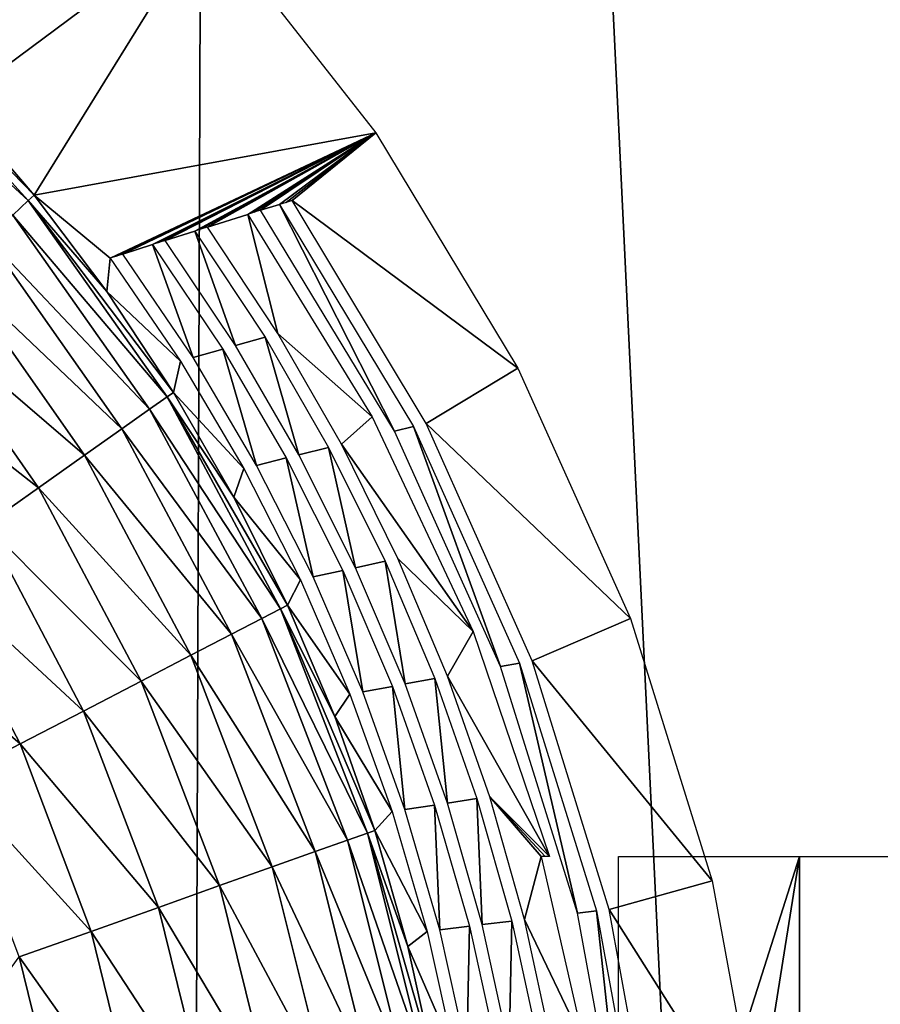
# Model space of a CAD drawing. Header units: millimetres. Extents: x -68 to 68, y 0 to 255.
# Tile 69 of 217: x 22.13 to 23.27, y 18.05 to 19.35. Entities that reach past the tile are written whole.
import ezdxf

# ---------------------------------------------------------------- set-up
doc = ezdxf.new("R2010")
doc.units = ezdxf.units.MM
doc.header["$LTSCALE"] = 41.718519
for name, color, linetype in [('56', 7, 'CONTINUOUS'), ('6', 7, 'CONTINUOUS'), ('67', 7, 'CONTINUOUS'), ('68', 7, 'CONTINUOUS'), ('72', 7, 'CONTINUOUS')]:
    doc.layers.add(name, color=color, linetype=linetype)

msp = doc.modelspace()

# ---------------------------------------------------------------- linework, layer by layer
at = {"layer": '56', "linetype": 'Continuous'}
for points in [[(26, 27, -69.5), (16.0305, 19.2725, -69.5), (6.499, 19.3638, -69.5), (26, 27, -69.5)], [(16.0305, 19.2725, -69.5), (26, 27, -69.5), (16.2956, 19.4408, -69.5), (16.0305, 19.2725, -69.5)]]:
    msp.add_3dface(points, dxfattribs=at)
at = {"layer": '6', "color": 7, "linetype": 'Continuous', "true_color": 0xf5f5f5}
for points in [[(22.4052, 30, 63.6731), (19.3025, 30, 64.6812), (20.7666, 0.2869, 62.8613), (22.4052, 30, 63.6731)], [(22.303, 0.2869, 62.3328), (22.4052, 30, 63.6731), (20.7666, 0.2869, 62.8613), (22.303, 0.2869, 62.3328)], [(23.826, 0.2869, 61.7666), (22.4052, 30, 63.6731), (22.303, 0.2869, 62.3328), (23.826, 0.2869, 61.7666)], [(25.4555, 30, 62.5162), (22.4052, 30, 63.6731), (23.826, 0.2869, 61.7666), (25.4555, 30, 62.5162)]]:
    msp.add_3dface(points, dxfattribs=at)
at = {"layer": '67', "color": 7, "linetype": 'Continuous'}
for points in [[(22.0461, 19.2433, -100.8084), (21.9352, 19.3578, -100.8084), (22.3771, 19.4893, -71.4), (22.0461, 19.2433, -100.8084)], [(22.1497, 19.1223, -100.8084), (22.0461, 19.2433, -100.8084), (22.3771, 19.4893, -71.4), (22.1497, 19.1223, -100.8084)], [(22.6004, 19.2043, -71.4), (22.1497, 19.1223, -100.8084), (22.3771, 19.4893, -71.4), (22.6004, 19.2043, -71.4)], [(22.1497, 19.1223, -100.8084), (22.6004, 19.2043, -71.4), (22.2503, 19.0392, -98.7), (22.1497, 19.1223, -100.8084)], [(22.2503, 19.0392, -98.7), (22.6004, 19.2043, -71.4), (22.2586, 19.0419, -98.1006), (22.2503, 19.0392, -98.7)], [(22.2586, 19.0419, -98.1006), (22.6004, 19.2043, -71.4), (22.267, 19.0446, -97.5), (22.2586, 19.0419, -98.1006)], [(22.267, 19.0446, -97.5), (22.6004, 19.2043, -71.4), (22.3061, 19.0572, -94.7), (22.267, 19.0446, -97.5)], [(22.3061, 19.0572, -94.7), (22.6004, 19.2043, -71.4), (22.3145, 19.0599, -94.1006), (22.3061, 19.0572, -94.7)], [(22.3145, 19.0599, -94.1006), (22.6004, 19.2043, -71.4), (22.3229, 19.0626, -93.5), (22.3145, 19.0599, -94.1006)], [(22.3229, 19.0626, -93.5), (22.6004, 19.2043, -71.4), (22.362, 19.075, -90.7), (22.3229, 19.0626, -93.5)], [(22.362, 19.075, -90.7), (22.6004, 19.2043, -71.4), (22.3704, 19.0777, -90.1006), (22.362, 19.075, -90.7)], [(22.3704, 19.0777, -90.1006), (22.6004, 19.2043, -71.4), (22.3787, 19.0803, -89.5), (22.3704, 19.0777, -90.1006)], [(22.3787, 19.0803, -89.5), (22.6004, 19.2043, -71.4), (22.4318, 19.097, -85.7), (22.3787, 19.0803, -89.5)], [(22.4318, 19.097, -85.7), (22.6004, 19.2043, -71.4), (22.4402, 19.0997, -85.1006), (22.4318, 19.097, -85.7)], [(22.4402, 19.0997, -85.1006), (22.6004, 19.2043, -71.4), (22.4486, 19.1023, -84.5), (22.4402, 19.0997, -85.1006)], [(22.6004, 19.2043, -71.4), (22.4737, 19.1101, -82.7), (22.4486, 19.1023, -84.5), (22.6004, 19.2043, -71.4)], [(22.4737, 19.1101, -82.7), (22.6004, 19.2043, -71.4), (22.4821, 19.1127, -82.1005), (22.4737, 19.1101, -82.7)], [(22.4904, 19.1153, -81.5), (22.4821, 19.1127, -82.1005), (22.6004, 19.2043, -71.4), (22.4904, 19.1153, -81.5)], [(22.6004, 19.2043, -71.4), (22.7879, 18.8941, -71.4), (22.4904, 19.1153, -81.5), (22.6004, 19.2043, -71.4)], [(22.2457, 18.9951, -100.8084), (22.1497, 19.1223, -100.8084), (22.2503, 19.0392, -98.7), (22.2457, 18.9951, -100.8084)], [(22.4486, 19.1023, -84.5), (22.4737, 19.1101, -82.7), (22.625, 18.811, -84.5), (22.4486, 19.1023, -84.5)], [(22.4737, 19.1101, -82.7), (22.6502, 18.8171, -82.7), (22.625, 18.811, -84.5), (22.4737, 19.1101, -82.7)], [(22.4904, 19.1153, -81.5), (22.7879, 18.8941, -71.4), (22.6669, 18.8212, -81.5), (22.4904, 19.1153, -81.5)], [(22.4713, 18.9398, -89.5), (22.3787, 19.0803, -89.5), (22.4318, 19.097, -85.7), (22.4713, 18.9398, -89.5)], [(22.5958, 18.8301, -85.7), (22.4713, 18.9398, -89.5), (22.4318, 19.097, -85.7), (22.5958, 18.8301, -85.7)], [(22.4154, 18.924, -93.5), (22.3229, 19.0626, -93.5), (22.362, 19.075, -90.7), (22.4154, 18.924, -93.5)], [(22.4154, 18.924, -93.5), (22.362, 19.075, -90.7), (22.4545, 18.9351, -90.7), (22.4154, 18.924, -93.5)], [(22.3595, 18.908, -97.5), (22.267, 19.0446, -97.5), (22.3061, 19.0572, -94.7), (22.3595, 18.908, -97.5)], [(22.3595, 18.908, -97.5), (22.3061, 19.0572, -94.7), (22.3986, 18.9192, -94.7), (22.3595, 18.908, -97.5)], [(22.2457, 18.9951, -100.8084), (22.2503, 19.0392, -98.7), (22.3427, 18.9032, -98.7), (22.2457, 18.9951, -100.8084)], [(22.3336, 18.8622, -100.8084), (22.2457, 18.9951, -100.8084), (22.3427, 18.9032, -98.7), (22.3336, 18.8622, -100.8084)], [(22.5551, 18.7938, -89.5), (22.4713, 18.9398, -89.5), (22.5958, 18.8301, -85.7), (22.5551, 18.7938, -89.5)], [(22.4991, 18.7799, -93.5), (22.4154, 18.924, -93.5), (22.4545, 18.9351, -90.7), (22.4991, 18.7799, -93.5)], [(22.5383, 18.7896, -90.7), (22.4991, 18.7799, -93.5), (22.4545, 18.9351, -90.7), (22.5383, 18.7896, -90.7)], [(22.4432, 18.7658, -97.5), (22.3595, 18.908, -97.5), (22.3986, 18.9192, -94.7), (22.4432, 18.7658, -97.5)], [(22.4824, 18.7757, -94.7), (22.4432, 18.7658, -97.5), (22.3986, 18.9192, -94.7), (22.4824, 18.7757, -94.7)], [(22.4264, 18.7616, -98.7), (22.3336, 18.8622, -100.8084), (22.3427, 18.9032, -98.7), (22.4264, 18.7616, -98.7)], [(22.7879, 18.8941, -71.4), (22.9366, 18.5638, -71.4), (22.6669, 18.8212, -81.5), (22.7879, 18.8941, -71.4)], [(22.4133, 18.7241, -100.8084), (22.3336, 18.8622, -100.8084), (22.4264, 18.7616, -98.7), (22.4133, 18.7241, -100.8084)], [(22.7289, 18.5466, -85.7), (22.5551, 18.7938, -89.5), (22.5958, 18.8301, -85.7), (22.7289, 18.5466, -85.7)], [(22.6669, 18.8212, -81.5), (22.9366, 18.5638, -71.4), (22.8069, 18.5079, -81.5), (22.6669, 18.8212, -81.5)], [(22.625, 18.811, -84.5), (22.6502, 18.8171, -82.7), (22.765, 18.5004, -84.5), (22.625, 18.811, -84.5)], [(22.6502, 18.8171, -82.7), (22.7902, 18.5049, -82.7), (22.765, 18.5004, -84.5), (22.6502, 18.8171, -82.7)], [(22.6298, 18.6429, -89.5), (22.5551, 18.7938, -89.5), (22.7289, 18.5466, -85.7), (22.6298, 18.6429, -89.5)], [(22.5738, 18.6309, -93.5), (22.4991, 18.7799, -93.5), (22.5383, 18.7896, -90.7), (22.5738, 18.6309, -93.5)], [(22.613, 18.6393, -90.7), (22.5738, 18.6309, -93.5), (22.5383, 18.7896, -90.7), (22.613, 18.6393, -90.7)], [(22.5179, 18.6187, -97.5), (22.4432, 18.7658, -97.5), (22.4824, 18.7757, -94.7), (22.5179, 18.6187, -97.5)], [(22.557, 18.6272, -94.7), (22.5179, 18.6187, -97.5), (22.4824, 18.7757, -94.7), (22.557, 18.6272, -94.7)], [(22.5011, 18.615, -98.7), (22.4133, 18.7241, -100.8084), (22.4264, 18.7616, -98.7), (22.5011, 18.615, -98.7)], [(22.4842, 18.5815, -100.8084), (22.4133, 18.7241, -100.8084), (22.5011, 18.615, -98.7), (22.4842, 18.5815, -100.8084)], [(22.6392, 18.4775, -93.5), (22.5738, 18.6309, -93.5), (22.613, 18.6393, -90.7), (22.6392, 18.4775, -93.5)], [(22.6783, 18.4847, -90.7), (22.6392, 18.4775, -93.5), (22.613, 18.6393, -90.7), (22.6783, 18.4847, -90.7)], [(22.6951, 18.4877, -89.5), (22.6298, 18.6429, -89.5), (22.7289, 18.5466, -85.7), (22.6951, 18.4877, -89.5)], [(22.5832, 18.4671, -97.5), (22.5179, 18.6187, -97.5), (22.557, 18.6272, -94.7), (22.5832, 18.4671, -97.5)], [(22.6224, 18.4744, -94.7), (22.5832, 18.4671, -97.5), (22.557, 18.6272, -94.7), (22.6224, 18.4744, -94.7)], [(22.5664, 18.464, -98.7), (22.4842, 18.5815, -100.8084), (22.5011, 18.615, -98.7), (22.5664, 18.464, -98.7)], [(22.5463, 18.4347, -100.8084), (22.4842, 18.5815, -100.8084), (22.5664, 18.464, -98.7), (22.5463, 18.4347, -100.8084)], [(22.9366, 18.5638, -71.4), (23.0443, 18.218, -71.4), (22.8069, 18.5079, -81.5), (22.9366, 18.5638, -71.4)], [(22.8295, 18.25, -85.7), (22.6951, 18.4877, -89.5), (22.7289, 18.5466, -85.7), (22.8295, 18.25, -85.7)], [(22.8069, 18.5079, -81.5), (23.0443, 18.218, -71.4), (22.9084, 18.1801, -81.5), (22.8069, 18.5079, -81.5)], [(22.765, 18.5004, -84.5), (22.7902, 18.5049, -82.7), (22.8665, 18.1752, -84.5), (22.765, 18.5004, -84.5)], [(22.7902, 18.5049, -82.7), (22.8917, 18.1781, -82.7), (22.8665, 18.1752, -84.5), (22.7902, 18.5049, -82.7)], [(22.6949, 18.3204, -93.5), (22.6392, 18.4775, -93.5), (22.6783, 18.4847, -90.7), (22.6949, 18.3204, -93.5)], [(22.734, 18.3263, -90.7), (22.6949, 18.3204, -93.5), (22.6783, 18.4847, -90.7), (22.734, 18.3263, -90.7)], [(22.7508, 18.3288, -89.5), (22.6951, 18.4877, -89.5), (22.8295, 18.25, -85.7), (22.7508, 18.3288, -89.5)], [(22.6389, 18.3118, -97.5), (22.5832, 18.4671, -97.5), (22.6224, 18.4744, -94.7), (22.6389, 18.3118, -97.5)], [(22.6781, 18.3178, -94.7), (22.6389, 18.3118, -97.5), (22.6224, 18.4744, -94.7), (22.6781, 18.3178, -94.7)], [(22.6222, 18.3092, -98.7), (22.5463, 18.4347, -100.8084), (22.5664, 18.464, -98.7), (22.6222, 18.3092, -98.7)], [(22.5992, 18.2844, -100.8084), (22.5463, 18.4347, -100.8084), (22.6222, 18.3092, -98.7), (22.5992, 18.2844, -100.8084)], [(22.7407, 18.1601, -93.5), (22.6949, 18.3204, -93.5), (22.734, 18.3263, -90.7), (22.7407, 18.1601, -93.5)], [(22.7799, 18.1648, -90.7), (22.7407, 18.1601, -93.5), (22.734, 18.3263, -90.7), (22.7799, 18.1648, -90.7)], [(22.7966, 18.1668, -89.5), (22.7508, 18.3288, -89.5), (22.8186, 18.25, -86.454), (22.7966, 18.1668, -89.5)], [(22.8295, 18.25, -85.7), (22.8241, 18.25, -86.0773), (22.7508, 18.3288, -89.5), (22.8295, 18.25, -85.7)], [(22.8186, 18.25, -86.454), (22.7508, 18.3288, -89.5), (22.8241, 18.25, -86.0773), (22.8186, 18.25, -86.454)], [(22.6848, 18.1533, -97.5), (22.6389, 18.3118, -97.5), (22.6781, 18.3178, -94.7), (22.6848, 18.1533, -97.5)], [(22.724, 18.1581, -94.7), (22.6848, 18.1533, -97.5), (22.6781, 18.3178, -94.7), (22.724, 18.1581, -94.7)], [(22.6681, 18.1512, -98.7), (22.5992, 18.2844, -100.8084), (22.6222, 18.3092, -98.7), (22.6681, 18.1512, -98.7)], [(22.6428, 18.1311, -100.8084), (22.5992, 18.2844, -100.8084), (22.6681, 18.1512, -98.7), (22.6428, 18.1311, -100.8084)], [(22.8753, 18.0024, -86.4831), (22.7966, 18.1668, -89.5), (22.8186, 18.25, -86.454), (22.8753, 18.0024, -86.4831)], [(23.0443, 18.218, -71.4), (23.1097, 17.8616, -71.4), (22.9084, 18.1801, -81.5), (23.0443, 18.218, -71.4)], [(22.8665, 18.1752, -84.5), (22.8917, 18.1781, -82.7), (22.928, 17.8401, -84.5), (22.8665, 18.1752, -84.5)], [(22.8917, 18.1781, -82.7), (22.9531, 17.8415, -82.7), (22.928, 17.8401, -84.5), (22.8917, 18.1781, -82.7)], [(22.9084, 18.1801, -81.5), (23.1097, 17.8616, -71.4), (22.9699, 17.8425, -81.5), (22.9084, 18.1801, -81.5)], [(22.7207, 17.9922, -97.5), (22.6848, 18.1533, -97.5), (22.724, 18.1581, -94.7), (22.7207, 17.9922, -97.5)], [(22.7598, 17.9958, -94.7), (22.7207, 17.9922, -97.5), (22.724, 18.1581, -94.7), (22.7598, 17.9958, -94.7)], [(22.7766, 17.9973, -93.5), (22.7407, 18.1601, -93.5), (22.7799, 18.1648, -90.7), (22.7766, 17.9973, -93.5)], [(22.8157, 18.0008, -90.7), (22.7766, 17.9973, -93.5), (22.7799, 18.1648, -90.7), (22.8157, 18.0008, -90.7)], [(22.8325, 18.0023, -89.5), (22.7966, 18.1668, -89.5), (22.8753, 18.0024, -86.4831), (22.8325, 18.0023, -89.5)], [(22.7039, 17.9907, -98.7), (22.6428, 18.1311, -100.8084), (22.6681, 18.1512, -98.7), (22.7039, 17.9907, -98.7)], [(22.6769, 17.9754, -100.8084), (22.6428, 18.1311, -100.8084), (22.7039, 17.9907, -98.7), (22.6769, 17.9754, -100.8084)]]:
    msp.add_3dface(points, dxfattribs=at)
at = {"layer": '68', "color": 7, "linetype": 'Continuous'}
for points in [[(22.1421, 19.1151, -100.9115), (21.9109, 19.3279, -101.0114), (21.9286, 19.3497, -100.9115), (22.1421, 19.1151, -100.9115)], [(22.0461, 19.2433, -100.8084), (22.1497, 19.1223, -100.8084), (21.9286, 19.3497, -100.9115), (22.0461, 19.2433, -100.8084)], [(22.1497, 19.1223, -100.8084), (22.1421, 19.1151, -100.9115), (21.9286, 19.3497, -100.9115), (22.1497, 19.1223, -100.8084)], [(22.1216, 19.096, -101.0114), (21.9109, 19.3279, -101.0114), (22.1421, 19.1151, -100.9115), (22.1216, 19.096, -101.0114)], [(22.1497, 19.1223, -100.8084), (22.2457, 18.9951, -100.8084), (22.1421, 19.1151, -100.9115), (22.1497, 19.1223, -100.8084)], [(22.3251, 18.8562, -100.9115), (22.1216, 19.096, -101.0114), (22.1421, 19.1151, -100.9115), (22.3251, 18.8562, -100.9115)], [(22.2457, 18.9951, -100.8084), (22.3336, 18.8622, -100.8084), (22.1421, 19.1151, -100.9115), (22.2457, 18.9951, -100.8084)], [(22.3336, 18.8622, -100.8084), (22.3251, 18.8562, -100.9115), (22.1421, 19.1151, -100.9115), (22.3336, 18.8622, -100.8084)], [(22.3022, 18.84, -101.0114), (22.0887, 19.0652, -101.105), (22.1216, 19.096, -101.0114), (22.3022, 18.84, -101.0114)], [(22.3022, 18.84, -101.0114), (22.1216, 19.096, -101.0114), (22.3251, 18.8562, -100.9115), (22.3022, 18.84, -101.0114)], [(22.2655, 18.814, -101.105), (22.0446, 19.024, -101.1895), (22.0887, 19.0652, -101.105), (22.2655, 18.814, -101.105)], [(22.2655, 18.814, -101.105), (22.0887, 19.0652, -101.105), (22.3022, 18.84, -101.0114), (22.2655, 18.814, -101.105)], [(22.2162, 18.7792, -101.1895), (21.9904, 18.9733, -101.2623), (22.0446, 19.024, -101.1895), (22.2162, 18.7792, -101.1895)], [(22.2162, 18.7792, -101.1895), (22.0446, 19.024, -101.1895), (22.2655, 18.814, -101.105), (22.2162, 18.7792, -101.1895)], [(22.1557, 18.7364, -101.2623), (21.9278, 18.9148, -101.3213), (21.9904, 18.9733, -101.2623), (22.1557, 18.7364, -101.2623)], [(22.1557, 18.7364, -101.2623), (21.9904, 18.9733, -101.2623), (22.2162, 18.7792, -101.1895), (22.1557, 18.7364, -101.2623)], [(22.0858, 18.687, -101.3213), (21.9278, 18.9148, -101.3213), (22.1557, 18.7364, -101.2623), (22.0858, 18.687, -101.3213)], [(22.3336, 18.8622, -100.8084), (22.4133, 18.7241, -100.8084), (22.3251, 18.8562, -100.9115), (22.3336, 18.8622, -100.8084)], [(22.475, 18.5767, -100.9115), (22.3022, 18.84, -101.0114), (22.3251, 18.8562, -100.9115), (22.475, 18.5767, -100.9115)], [(22.4133, 18.7241, -100.8084), (22.4842, 18.5815, -100.8084), (22.3251, 18.8562, -100.9115), (22.4133, 18.7241, -100.8084)], [(22.4842, 18.5815, -100.8084), (22.475, 18.5767, -100.9115), (22.3251, 18.8562, -100.9115), (22.4842, 18.5815, -100.8084)], [(22.4501, 18.5637, -101.0114), (22.2655, 18.814, -101.105), (22.3022, 18.84, -101.0114), (22.4501, 18.5637, -101.0114)], [(22.4501, 18.5637, -101.0114), (22.3022, 18.84, -101.0114), (22.475, 18.5767, -100.9115), (22.4501, 18.5637, -101.0114)], [(22.4102, 18.5431, -101.105), (22.2162, 18.7792, -101.1895), (22.2655, 18.814, -101.105), (22.4102, 18.5431, -101.105)], [(22.4102, 18.5431, -101.105), (22.2655, 18.814, -101.105), (22.4501, 18.5637, -101.0114), (22.4102, 18.5431, -101.105)], [(22.3567, 18.5153, -101.1895), (22.1557, 18.7364, -101.2623), (22.2162, 18.7792, -101.1895), (22.3567, 18.5153, -101.1895)], [(22.3567, 18.5153, -101.1895), (22.2162, 18.7792, -101.1895), (22.4102, 18.5431, -101.105), (22.3567, 18.5153, -101.1895)], [(22.291, 18.4812, -101.2623), (22.0858, 18.687, -101.3213), (22.1557, 18.7364, -101.2623), (22.291, 18.4812, -101.2623)], [(22.291, 18.4812, -101.2623), (22.1557, 18.7364, -101.2623), (22.3567, 18.5153, -101.1895), (22.291, 18.4812, -101.2623)], [(22.2151, 18.4418, -101.3213), (22.0086, 18.6325, -101.3647), (22.0858, 18.687, -101.3213), (22.2151, 18.4418, -101.3213)], [(22.2151, 18.4418, -101.3213), (22.0858, 18.687, -101.3213), (22.291, 18.4812, -101.2623), (22.2151, 18.4418, -101.3213)], [(22.1313, 18.3984, -101.3647), (21.9265, 18.5744, -101.3912), (22.0086, 18.6325, -101.3647), (22.1313, 18.3984, -101.3647)], [(22.1313, 18.3984, -101.3647), (22.0086, 18.6325, -101.3647), (22.2151, 18.4418, -101.3213), (22.1313, 18.3984, -101.3647)], [(22.0421, 18.3521, -101.3912), (21.9265, 18.5744, -101.3912), (22.1313, 18.3984, -101.3647), (22.0421, 18.3521, -101.3912)], [(22.5894, 18.2809, -100.9115), (22.4501, 18.5637, -101.0114), (22.475, 18.5767, -100.9115), (22.5894, 18.2809, -100.9115)], [(22.4842, 18.5815, -100.8084), (22.5463, 18.4347, -100.8084), (22.475, 18.5767, -100.9115), (22.4842, 18.5815, -100.8084)], [(22.5463, 18.4347, -100.8084), (22.5992, 18.2844, -100.8084), (22.475, 18.5767, -100.9115), (22.5463, 18.4347, -100.8084)], [(22.5992, 18.2844, -100.8084), (22.5894, 18.2809, -100.9115), (22.475, 18.5767, -100.9115), (22.5992, 18.2844, -100.8084)], [(22.563, 18.2715, -101.0114), (22.4102, 18.5431, -101.105), (22.4501, 18.5637, -101.0114), (22.563, 18.2715, -101.0114)], [(22.563, 18.2715, -101.0114), (22.4501, 18.5637, -101.0114), (22.5894, 18.2809, -100.9115), (22.563, 18.2715, -101.0114)], [(22.5207, 18.2565, -101.105), (22.3567, 18.5153, -101.1895), (22.4102, 18.5431, -101.105), (22.5207, 18.2565, -101.105)], [(22.5207, 18.2565, -101.105), (22.4102, 18.5431, -101.105), (22.563, 18.2715, -101.0114), (22.5207, 18.2565, -101.105)], [(22.4639, 18.2362, -101.1895), (22.291, 18.4812, -101.2623), (22.3567, 18.5153, -101.1895), (22.4639, 18.2362, -101.1895)], [(22.4639, 18.2362, -101.1895), (22.3567, 18.5153, -101.1895), (22.5207, 18.2565, -101.105), (22.4639, 18.2362, -101.1895)], [(22.3942, 18.2115, -101.2623), (22.2151, 18.4418, -101.3213), (22.291, 18.4812, -101.2623), (22.3942, 18.2115, -101.2623)], [(22.3942, 18.2115, -101.2623), (22.291, 18.4812, -101.2623), (22.4639, 18.2362, -101.1895), (22.3942, 18.2115, -101.2623)], [(22.3137, 18.1828, -101.3213), (22.1313, 18.3984, -101.3647), (22.2151, 18.4418, -101.3213), (22.3137, 18.1828, -101.3213)], [(22.3137, 18.1828, -101.3213), (22.2151, 18.4418, -101.3213), (22.3942, 18.2115, -101.2623), (22.3137, 18.1828, -101.3213)], [(22.2249, 18.1512, -101.3647), (22.0421, 18.3521, -101.3912), (22.1313, 18.3984, -101.3647), (22.2249, 18.1512, -101.3647)], [(22.2249, 18.1512, -101.3647), (22.1313, 18.3984, -101.3647), (22.3137, 18.1828, -101.3213), (22.2249, 18.1512, -101.3647)], [(22.1303, 18.1175, -101.3912), (22.0421, 18.3521, -101.3912), (22.2249, 18.1512, -101.3647), (22.1303, 18.1175, -101.3912)], [(22.6667, 17.9733, -100.9115), (22.563, 18.2715, -101.0114), (22.5894, 18.2809, -100.9115), (22.6667, 17.9733, -100.9115)], [(22.5992, 18.2844, -100.8084), (22.6428, 18.1311, -100.8084), (22.5894, 18.2809, -100.9115), (22.5992, 18.2844, -100.8084)], [(22.6428, 18.1311, -100.8084), (22.6769, 17.9754, -100.8084), (22.5894, 18.2809, -100.9115), (22.6428, 18.1311, -100.8084)], [(22.6769, 17.9754, -100.8084), (22.6667, 17.9733, -100.9115), (22.5894, 18.2809, -100.9115), (22.6769, 17.9754, -100.8084)], [(22.6392, 17.9676, -101.0114), (22.5207, 18.2565, -101.105), (22.563, 18.2715, -101.0114), (22.6392, 17.9676, -101.0114)], [(22.6392, 17.9676, -101.0114), (22.563, 18.2715, -101.0114), (22.6667, 17.9733, -100.9115), (22.6392, 17.9676, -101.0114)], [(22.5953, 17.9585, -101.105), (22.4639, 18.2362, -101.1895), (22.5207, 18.2565, -101.105), (22.5953, 17.9585, -101.105)], [(22.5953, 17.9585, -101.105), (22.5207, 18.2565, -101.105), (22.6392, 17.9676, -101.0114), (22.5953, 17.9585, -101.105)], [(22.5363, 17.9462, -101.1895), (22.3942, 18.2115, -101.2623), (22.4639, 18.2362, -101.1895), (22.5363, 17.9462, -101.1895)], [(22.5363, 17.9462, -101.1895), (22.4639, 18.2362, -101.1895), (22.5953, 17.9585, -101.105), (22.5363, 17.9462, -101.1895)], [(22.4639, 17.9311, -101.2623), (22.3137, 18.1828, -101.3213), (22.3942, 18.2115, -101.2623), (22.4639, 17.9311, -101.2623)], [(22.4639, 17.9311, -101.2623), (22.3942, 18.2115, -101.2623), (22.5363, 17.9462, -101.1895), (22.4639, 17.9311, -101.2623)], [(22.3803, 17.9137, -101.3213), (22.2249, 18.1512, -101.3647), (22.3137, 18.1828, -101.3213), (22.3803, 17.9137, -101.3213)], [(22.3803, 17.9137, -101.3213), (22.3137, 18.1828, -101.3213), (22.4639, 17.9311, -101.2623), (22.3803, 17.9137, -101.3213)], [(22.288, 17.8945, -101.3647), (22.1303, 18.1175, -101.3912), (22.2249, 18.1512, -101.3647), (22.288, 17.8945, -101.3647)], [(22.288, 17.8945, -101.3647), (22.2249, 18.1512, -101.3647), (22.3803, 17.9137, -101.3213), (22.288, 17.8945, -101.3647)], [(22.1898, 17.8741, -101.3912), (22.0538, 18.0127, -101.4), (22.1303, 18.1175, -101.3912), (22.1898, 17.8741, -101.3912)], [(22.1898, 17.8741, -101.3912), (22.1303, 18.1175, -101.3912), (22.288, 17.8945, -101.3647), (22.1898, 17.8741, -101.3912)]]:
    msp.add_3dface(points, dxfattribs=at)
at = {"layer": '72', "color": 7, "linetype": 'Continuous'}
for points in [[(23.1595, 16.75, -85.6302), (22.9206, 16.75, -86.5064), (23.1595, 18.25, -85.6302), (23.1595, 16.75, -85.6302)], [(23.1595, 18.25, -85.6302), (22.9206, 16.75, -86.5064), (22.9206, 17.5, -86.5064), (23.1595, 18.25, -85.6302)], [(22.9206, 18.25, -86.5064), (23.1595, 18.25, -85.6302), (22.9206, 17.5, -86.5064), (22.9206, 18.25, -86.5064)], [(23.4765, 16.75, -84.7791), (23.1595, 16.75, -85.6302), (23.4765, 18.25, -84.7791), (23.4765, 16.75, -84.7791)], [(23.4765, 18.25, -84.7791), (23.1595, 16.75, -85.6302), (23.1595, 18.25, -85.6302), (23.4765, 18.25, -84.7791)]]:
    msp.add_3dface(points, dxfattribs=at)

doc.saveas('drawing.dxf')
